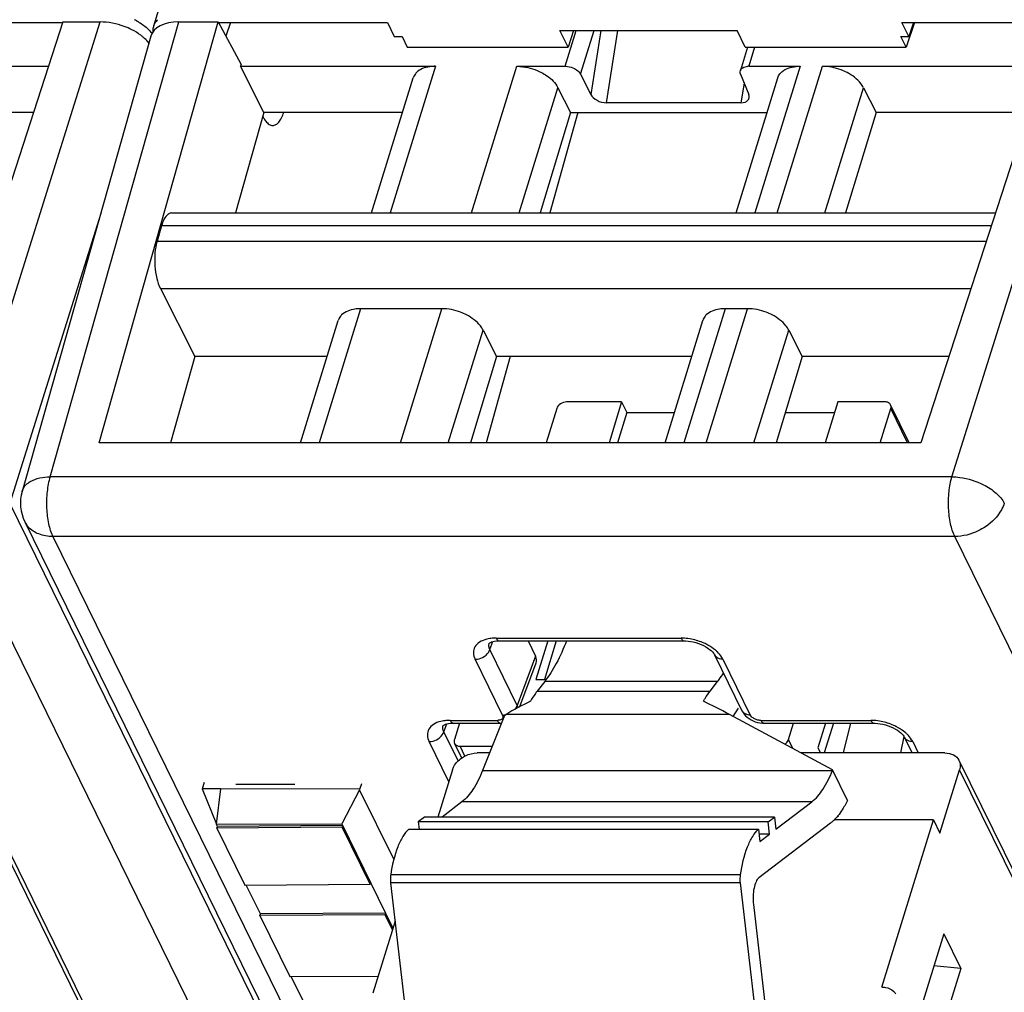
# Model space of a CAD drawing. Header units: millimetres. Extents: x 0 to 841, y 0 to 594.
# Tile 21 of 237: x 212 to 235, y 77 to 100. Entities that reach past the tile are written whole.
import ezdxf

# ---------------------------------------------------------------- set-up
doc = ezdxf.new("R2010")
doc.units = ezdxf.units.MM
doc.header["$LTSCALE"] = 46.255
doc.layers.get('0').update_dxf_attribs({"linetype": 'CONTINUOUS'})

msp = doc.modelspace()

# ---------------------------------------------------------------- linework, layer by layer
at = {"color": 7, "linetype": 'CONTINUOUS'}
for p, q in [((215.53591, 99.42039), (232.36969, 153.89452)), ((209.76438, 99.49811), (213.40492, 99.49811)), ((213.40492, 99.51175), (210.20874, 89.65536)), ((213.40492, 99.51175), (214.27996, 99.51175)), ((214.25578, 89.6546), (217.04311, 99.51175)), ((216.12205, 99.51175), (217.04311, 99.51175)), ((217.04311, 99.51175), (217.58253, 98.51737)), ((217.04311, 99.49811), (221.0101, 99.49811)), ((217.33191, 99.49811), (217.22443, 99.17751)), ((221.0101, 99.49811), (221.17056, 99.17148)), ((233.22755, 99.17102), (233.06723, 99.49811)), ((233.06723, 99.49811), (236.70776, 99.49811)), ((233.35837, 99.49811), (233.16543, 98.92261)), ((233.33721, 99.49811), (233.22755, 99.17102)), ((236.70776, 99.51175), (233.51159, 89.65536)), ((225.2443, 98.92261), (225.05481, 99.30875)), ((225.05481, 99.30875), (229.20836, 99.30875)), ((225.37376, 99.30875), (225.2443, 98.92261)), ((229.39785, 98.92261), (229.20836, 99.30875)), ((215.46942, 99.17794), (212.45015, 88.5144)), ((221.1707, 99.17193), (221.35451, 99.17057)), ((221.35464, 99.17102), (221.47673, 98.92261)), ((233.16543, 98.92261), (233.04349, 99.17148)), ((233.04364, 99.17193), (233.2274, 99.17057)), ((221.47673, 98.92261), (225.2443, 98.92261)), ((229.45168, 98.92261), (229.28128, 98.37119)), ((229.39785, 98.92261), (233.16543, 98.92261)), ((217.58253, 98.51737), (217.57012, 98.4732)), ((207.90023, 98.47341), (213.06827, 98.47359)), ((217.56997, 98.4732), (222.13832, 98.47341)), ((218.1188, 97.39194), (217.56997, 98.4732)), ((224.04182, 98.47341), (225.17618, 98.47341)), ((229.47772, 98.47341), (230.68114, 98.47341)), ((231.20307, 98.47341), (236.37111, 98.47359)), ((220.63689, 95.03741), (221.61446, 98.20083)), ((225.5382, 98.28551), (225.77631, 97.81547)), ((229.17973, 95.03741), (230.1573, 98.20083)), ((229.28744, 98.28551), (229.47897, 97.81547)), ((225.00721, 97.97236), (225.30124, 97.39194)), ((232.16846, 97.97236), (232.46249, 97.39194)), ((229.29191, 97.61887), (226.14308, 97.61887)), ((212.71752, 97.39195), (209.15964, 97.39194)), ((218.1188, 97.39194), (217.453, 95.03741)), ((221.3645, 97.39194), (218.1188, 97.39194)), ((225.30124, 97.39194), (224.58742, 95.03741)), ((225.47477, 97.39194), (224.82055, 95.03741)), ((225.30124, 97.39194), (229.90734, 97.39194)), ((232.46249, 97.39194), (231.74867, 95.03741)), ((236.02036, 97.39195), (232.46249, 97.39194)), ((215.96033, 95.03741), (235.25685, 95.03741)), ((215.71665, 94.7347), (215.61227, 94.3729)), ((215.69195, 93.26668), (216.50129, 91.67175)), ((222.28684, 92.79429), (220.38334, 92.79429)), ((229.44809, 92.79429), (228.92618, 92.79429)), ((218.97371, 89.65536), (219.85948, 92.52171)), ((227.51655, 89.65536), (228.40232, 92.52171)), ((223.25223, 92.29324), (223.56706, 91.67175)), ((230.41348, 92.29324), (230.72831, 91.67175)), ((216.50129, 91.67175), (215.93111, 89.65537)), ((219.59683, 91.67175), (216.50129, 91.67175)), ((223.56706, 91.67175), (222.95576, 89.65536)), ((223.88539, 91.67175), (223.32513, 89.65536)), ((228.13967, 91.67175), (223.56706, 91.67175)), ((230.72831, 91.67175), (230.11701, 89.65536)), ((234.16545, 91.67176), (230.72831, 91.67175)), ((224.97795, 90.45445), (224.73101, 89.65536)), ((226.50006, 90.61112), (225.21058, 90.61112)), ((226.50006, 90.61112), (226.20471, 89.65536)), ((226.50006, 90.61112), (226.62208, 90.36247)), ((231.5659, 90.61112), (231.27055, 89.65536)), ((232.67117, 90.61112), (231.5659, 90.61112)), ((232.56003, 89.65536), (232.80697, 90.45445)), ((233.23768, 89.65536), (232.8023, 90.54256)), ((226.62208, 90.36247), (226.40356, 89.65536)), ((226.62208, 90.36247), (227.73507, 90.36247)), ((230.33138, 90.36247), (231.48906, 90.36247)), ((233.51159, 89.65536), (214.25508, 89.65537)), ((212.51459, 87.80143), (239.28638, 33.24627)), ((223.63195, 85.01313), (227.96655, 85.01313)), ((224.3072, 85.01313), (224.48413, 84.65259)), ((224.77015, 85.01313), (224.49091, 84.1095)), ((224.96901, 85.01313), (224.68976, 84.1095)), ((227.96655, 85.01313), (227.96712, 85.01314)), ((228.67752, 84.68399), (229.31829, 83.37823)), ((224.1153, 83.47222), (224.49824, 84.49597)), ((224.49091, 84.1095), (224.72985, 84.1095)), ((224.69634, 84.0638), (224.51774, 83.83446)), ((228.5704, 83.83446), (228.74901, 84.0638)), ((229.22789, 83.43581), (229.10638, 83.24504)), ((222.55124, 83.08614), (223.65708, 83.08614)), ((222.70097, 83.08614), (222.58149, 82.69952)), ((223.75195, 83.26845), (223.24192, 81.97843)), ((223.75195, 83.26845), (223.78603, 83.28853)), ((231.44362, 81.9892), (229.02545, 83.28853)), ((229.83268, 83.08614), (229.83332, 83.08615)), ((229.83268, 83.08614), (232.41221, 83.08614)), ((230.41051, 82.69952), (230.52999, 83.08614)), ((231.27569, 83.08614), (231.09804, 82.51126)), ((231.46296, 83.08614), (231.24705, 82.38745)), ((231.6979, 82.38745), (231.86731, 83.08614)), ((232.41221, 83.08614), (232.41278, 83.08615)), ((222.75322, 82.27097), (222.58616, 82.61141)), ((233.11341, 82.77429), (233.03641, 82.38745)), ((233.12318, 82.757), (233.30453, 82.38745)), ((222.71729, 82.54285), (223.46507, 82.54285)), ((223.40363, 82.38745), (223.11592, 82.38745)), ((234.07655, 82.38745), (230.70245, 82.38745)), ((231.09804, 82.51126), (231.1588, 82.38745)), ((211.10154, 82.21606), (232.88153, 37.8331)), ((234.40438, 82.21606), (256.18437, 37.8331)), ((222.53436, 81.99579), (222.19168, 80.88686)), ((231.43937, 81.97843), (231.44362, 81.9892)), ((231.79317, 81.27691), (231.44362, 81.9892)), ((233.95612, 80.50746), (234.41605, 81.99579)), ((216.71451, 81.69882), (216.66738, 81.54655)), ((217.1105, 81.54828), (216.66678, 81.54655)), ((216.66678, 81.54655), (217.00481, 80.71707)), ((217.00481, 80.71707), (217.1105, 81.54828)), ((220.36582, 81.53573), (217.1105, 81.54828)), ((217.45768, 81.65769), (218.83927, 81.65769)), ((220.36086, 81.5263), (219.94139, 80.72889)), ((220.4004, 81.66205), (220.35938, 81.52931)), ((221.16058, 79.89663), (220.36086, 81.5263)), ((222.75522, 81.24028), (222.29256, 80.88686)), ((230.11358, 80.59932), (230.95266, 81.24028)), ((231.79317, 81.27691), (231.75769, 81.20934)), ((221.88282, 80.88686), (221.73352, 80.77281)), ((221.73352, 80.77281), (221.75334, 80.60174)), ((229.93097, 80.77281), (221.73352, 80.77281)), ((230.08027, 80.88686), (221.88282, 80.88686)), ((229.93097, 80.77281), (230.08027, 80.88686)), ((229.96427, 80.48527), (229.93097, 80.77281)), ((230.08027, 80.88686), (230.11358, 80.59932)), ((233.8036, 80.81827), (231.48052, 80.81827)), ((232.59327, 76.90163), (233.8036, 80.81827)), ((233.8036, 80.81827), (233.95612, 80.50746)), ((217.00481, 80.71707), (219.94139, 80.72889)), ((217.02916, 80.66746), (217.00555, 80.71556)), ((217.01693, 80.62826), (217.02904, 80.66743)), ((219.94893, 80.64997), (217.01693, 80.62826)), ((217.01693, 80.62826), (217.67277, 79.2918)), ((219.961, 80.68914), (217.02907, 80.66743)), ((219.94139, 80.72889), (221.13971, 78.28706)), ((219.96104, 80.68914), (219.94893, 80.64997)), ((220.60477, 79.31351), (219.94893, 80.64997)), ((221.50957, 80.60174), (229.70701, 80.60174)), ((229.70701, 80.60174), (229.74032, 80.31419)), ((231.3948, 80.74337), (229.71717, 79.46186)), ((229.96427, 80.48527), (229.72051, 80.48527)), ((229.74032, 80.31419), (229.96427, 80.48527)), ((217.67277, 79.2918), (220.60477, 79.31351)), ((218.0358, 78.61614), (217.70412, 79.29203)), ((220.60477, 79.31351), (220.61688, 79.35268)), ((221.08642, 79.34447), (221.5121, 75.6697)), ((229.70955, 75.6697), (229.28386, 79.34447)), ((229.58606, 78.84006), (229.89504, 76.17281)), ((218.02357, 78.57695), (218.03568, 78.61612)), ((220.95557, 78.59866), (218.02357, 78.57695)), ((218.02357, 78.57695), (218.72517, 77.14725)), ((220.96764, 78.63783), (218.03571, 78.61612)), ((221.19004, 78.44993), (220.66739, 76.75861)), ((220.96767, 78.63783), (220.95557, 78.59866)), ((221.12764, 78.24801), (220.95557, 78.59866)), ((234.04793, 78.15015), (233.34496, 75.87535)), ((234.04793, 78.15015), (234.44448, 77.34206)), ((234.44448, 77.34206), (233.74151, 75.06725)), ((234.44448, 77.34206), (233.81533, 77.39746)), ((218.72517, 77.14725), (220.79221, 77.16255)), ((219.10345, 76.44051), (218.75652, 77.14748)), ((232.59903, 76.90163), (232.59327, 76.90163))]:
    msp.add_line(p, q, dxfattribs=at)
at = {"color": 9, "linetype": 'CONTINUOUS'}
for p, q in [((210.93733, 88.85672), (214.27996, 99.51175)), ((213.10518, 88.85672), (216.12205, 99.51175)), ((234.24018, 88.85672), (237.58281, 99.51175)), ((225.17618, 98.47341), (225.43432, 99.30875)), ((225.5382, 98.28551), (225.8544, 99.30875)), ((226.01482, 99.30875), (225.77631, 97.81547)), ((226.14308, 97.61887), (226.41298, 99.30875)), ((229.61654, 98.92261), (229.47772, 98.47341)), ((222.13832, 98.47341), (221.07651, 95.03741)), ((222.98002, 95.03741), (224.04182, 98.47341)), ((230.68116, 98.47341), (229.61935, 95.03741)), ((230.14127, 95.03741), (231.20305, 98.47335)), ((229.37309, 98.07531), (229.29191, 97.61887)), ((224.10025, 95.03741), (225.00721, 97.97236)), ((231.2615, 95.03741), (232.16846, 97.97236)), ((214.29436, 95.02781), (212.16349, 88.23541)), ((235.15868, 94.7347), (215.71665, 94.7347)), ((215.61227, 94.3729), (235.04136, 94.3729)), ((215.69195, 93.26668), (234.68224, 93.26543)), ((220.38334, 92.79429), (219.41333, 89.65536)), ((221.31684, 89.65536), (222.28684, 92.79429)), ((228.92618, 92.79429), (227.95617, 89.65536)), ((228.47809, 89.65536), (229.44809, 92.79429)), ((222.43707, 89.65536), (223.25223, 92.29324)), ((229.59832, 89.65536), (230.41348, 92.29324)), ((233.19911, 89.65536), (232.80697, 90.45445)), ((234.24018, 88.85672), (213.10518, 88.85672)), ((212.45015, 88.5144), (212.45021, 88.51462)), ((238.93525, 33.68029), (212.16349, 88.23541)), ((237.77419, 32.90348), (211.00241, 87.45865)), ((213.17026, 87.45865), (239.94204, 32.90348)), ((234.30525, 87.45865), (213.17026, 87.45865)), ((261.07704, 32.90348), (234.30525, 87.45865)), ((223.41305, 84.80795), (223.4835, 84.99631)), ((223.55933, 85.07814), (227.89393, 85.07814)), ((224.05382, 83.50219), (223.41305, 84.80795)), ((223.70758, 83.27539), (223.06681, 84.58115)), ((224.48413, 84.65259), (224.05382, 83.50219)), ((228.87422, 84.58115), (229.51499, 83.27539)), ((228.74901, 84.0638), (224.69634, 84.0638)), ((224.51774, 83.83446), (228.5704, 83.83446)), ((222.33234, 82.88096), (222.4028, 83.06931)), ((222.47862, 83.15115), (223.58446, 83.15115)), ((229.02545, 83.28853), (223.78603, 83.28853)), ((229.76006, 83.15115), (232.33959, 83.15115)), ((222.66623, 82.20057), (222.33234, 82.88096)), ((222.44735, 81.71423), (221.98611, 82.65416)), ((230.51395, 82.48873), (230.41051, 82.69952)), ((233.31988, 82.65416), (233.45076, 82.38745)), ((222.82874, 82.31575), (222.71729, 82.54285)), ((232.89319, 37.61283), (211.1132, 81.99579)), ((223.24192, 81.97843), (231.43937, 81.97843)), ((256.19604, 37.61283), (234.41605, 81.99579)), ((230.95266, 81.24028), (222.75522, 81.24028)), ((231.58191, 80.89913), (231.55439, 80.89913)), ((229.28634, 79.53459), (221.0889, 79.53459)), ((229.28386, 79.34447), (221.08642, 79.34447))]:
    msp.add_line(p, q, dxfattribs=at)
at = {"color": 7, "linetype": 'CONTINUOUS'}
for points in [[(223.3965, 84.95805), (223.39558, 84.95659), (223.39654, 84.95759), (223.40057, 84.96106), (223.4105, 84.96785), (223.4283, 84.97725), (223.45358, 84.98741), (223.48548, 84.99689), (223.52357, 85.00478), (223.56748, 85.01036), (223.61629, 85.01302), (223.6323, 85.01319)], [(227.96712, 85.01303), (227.99778, 85.0125), (228.05538, 85.00854), (228.11556, 85.00048), (228.17711, 84.98832), (228.23899, 84.97224), (228.30019, 84.95248), (228.35957, 84.92943), (228.41634, 84.90343), (228.46938, 84.87502), (228.51727, 84.84516), (228.55954, 84.81461), (228.59586, 84.78419), (228.62542, 84.75532), (228.64815, 84.72916), (228.66489, 84.70612), (228.67621, 84.68695), (228.67816, 84.68309)], [(229.31858, 83.37809), (229.34358, 83.33393), (229.37212, 83.29484), (229.40547, 83.25799), (229.44304, 83.22399), (229.48493, 83.19274), (229.53094, 83.1646), (229.57981, 83.14047), (229.63162, 83.12033), (229.68611, 83.10437), (229.74139, 83.09332), (229.79686, 83.08733), (229.83332, 83.0862)], [(222.3158, 83.03106), (222.31488, 83.0296), (222.31584, 83.0306), (222.31986, 83.03407), (222.3298, 83.04086), (222.3476, 83.05026), (222.37287, 83.06042), (222.40477, 83.0699), (222.44286, 83.07779), (222.48677, 83.08337), (222.53559, 83.08603), (222.5516, 83.0862)], [(232.41278, 83.08604), (232.44344, 83.08551), (232.50104, 83.08155), (232.56122, 83.07349), (232.62277, 83.06133), (232.68465, 83.04525), (232.74586, 83.02549), (232.80523, 83.00244), (232.862, 82.97644), (232.91504, 82.94803), (232.96293, 82.91817), (233.00521, 82.88762), (233.04152, 82.8572), (233.07108, 82.82833), (233.09381, 82.80217), (233.11056, 82.77913), (233.12187, 82.75996), (233.12382, 82.7561)]]:
    msp.add_lwpolyline(points, dxfattribs=at)
for centre, radius, start, end in [((214.37687, 98.16806), 1.56579, 61.076051, 63.120136), ((215.90033, 99.2906), 0.38896, 135.19863, 143.093554), ((215.84972, 99.32338), 0.32847, 162.821407, 168.657569), ((229.47758, 98.10025), 0.37316, 89.978287, 93.587989), ((213.41233, 88.24197), 1, 164.19185, 206.227988), ((233.19996, 83.69435), 3.22977, 239.562973, 239.935047)]:
    msp.add_arc(centre, radius, start, end, dxfattribs=at)
at = {"color": 9, "linetype": 'CONTINUOUS'}
for centre, radius, start, end in [((212.99264, 88.03711), 0.53296, 206.326593, 221.600461), ((227.87984, 83.74898), 1.32923, 86.151947, 89.392378), ((227.88105, 83.75668), 1.32147, 78.791148, 86.18208), ((228.81889, 84.75255), 0.15694, 205.951376, 222.212062), ((229.45968, 83.44678), 0.15693, 205.958643, 222.207442), ((223.58511, 83.40003), 0.24888, 269.849672, 275.434298), ((232.3255, 81.82199), 1.32923, 86.151947, 89.392378), ((232.32671, 81.82969), 1.32147, 78.791148, 86.18208), ((233.26455, 82.82556), 0.15694, 205.951376, 222.212062)]:
    msp.add_arc(centre, radius, start, end, dxfattribs=at)
at = {"color": 7, "linetype": 'CONTINUOUS'}
for centre, major_axis, ratio, start_param, end_param in [((216.42724, 98.89012), (0.95561, -0.29529), 0.57243192, 2.06579301, 3.15519034), ((226.04933, 97.82233), (0.28448, -0.10661), 0.60915864, 3.72682523, 5.26390485), ((229.19969, 97.82233), (0.28404, -0.10565), 0.61216235, 5.25838437, 6.79546398), ((224.02313, 84.65297), (0.47816, -0.14806), 0.5719578, -0.03302402, 0.49498233), ((224.26909, 81.15121), (3.39554, 2.50467), 0.48630113, 1.20003547, 1.36069126), ((230.42852, 81.15121), (4.11555, -2.86589), 0.21550779, 2.06363561, 2.22429141)]:
    msp.add_ellipse(centre, major_axis=major_axis, ratio=ratio, start_param=start_param, end_param=end_param, dxfattribs=at)
for points, knots in [([(215.02057, 99.3297), (214.96302, 99.35887), (214.72855, 99.46043), (214.4709, 99.51175), (214.27997, 99.51175)], [0, 0, 0, 0, 0.25255872, 1, 1, 1, 1]), ([(215.13416, 99.53855), (215.16261, 99.52283), (215.26846, 99.45989), (215.36667, 99.38315), (215.42997, 99.31822)], [0, 0, 0, 0, 0.26384064, 1, 1, 1, 1]), ([(215.29066, 99.15299), (215.27096, 99.16966), (215.18639, 99.23647), (215.09364, 99.29265), (215.02057, 99.3297)], [0, 0, 0, 0, 0.23954598, 1, 1, 1, 1]), ([(215.42999, 99.0099), (215.42019, 99.02245), (215.37762, 99.07376), (215.32938, 99.12024), (215.29066, 99.15299)], [0, 0, 0, 0, 0.23896581, 1, 1, 1, 1]), ([(221.69305, 98.3277), (221.68384, 98.31861), (221.65019, 98.28156), (221.62539, 98.23628), (221.61443, 98.20084)], [0, 0, 0, 0, 0.25863007, 1, 1, 1, 1]), ([(222.13832, 98.47341), (222.09281, 98.47341), (221.93624, 98.46355), (221.77315, 98.4068), (221.69305, 98.3277)], [0, 0, 0, 0, 0.28787715, 1, 1, 1, 1]), ([(224.04182, 98.47341), (224.09023, 98.47341), (224.28993, 98.45954), (224.48584, 98.39747), (224.62028, 98.3277)], [0, 0, 0, 0, 0.24222324, 1, 1, 1, 1]), ([(224.62028, 98.3277), (224.66384, 98.30509), (224.81489, 98.21509), (224.94963, 98.08602), (225.00722, 97.97234)], [0, 0, 0, 0, 0.27803991, 1, 1, 1, 1]), ([(225.17618, 98.47341), (225.19433, 98.47341), (225.26922, 98.46819), (225.34268, 98.44493), (225.3931, 98.41877)], [0, 0, 0, 0, 0.2422285, 1, 1, 1, 1]), ([(225.3931, 98.41877), (225.40943, 98.41029), (225.46608, 98.37655), (225.5166, 98.32814), (225.5382, 98.28551)], [0, 0, 0, 0, 0.27805098, 1, 1, 1, 1]), ([(229.28744, 98.28551), (229.2845, 98.29274), (229.27533, 98.32017), (229.27501, 98.351), (229.28126, 98.3712)], [0, 0, 0, 0, 0.26957933, 1, 1, 1, 1]), ([(229.31075, 98.41877), (229.31883, 98.42675), (229.36044, 98.45831), (229.41393, 98.47014), (229.45423, 98.47268)], [0, 0, 0, 0, 0.2195066, 1, 1, 1, 1]), ([(230.1573, 98.20083), (230.16825, 98.23627), (230.19303, 98.28156), (230.22668, 98.31861), (230.23589, 98.3277)], [0, 0, 0, 0, 0.74137057, 1, 1, 1, 1]), ([(230.23589, 98.3277), (230.2603, 98.3518), (230.38972, 98.4465), (230.55694, 98.47341), (230.68114, 98.47341)], [0, 0, 0, 0, 0.21642909, 1, 1, 1, 1]), ([(231.78152, 98.3277), (231.73656, 98.35104), (231.55387, 98.43217), (231.35226, 98.47341), (231.20307, 98.47341)], [0, 0, 0, 0, 0.2535019, 1, 1, 1, 1]), ([(232.16846, 97.97236), (232.15079, 98.00724), (232.0529, 98.15575), (231.90369, 98.26429), (231.78152, 98.3277)], [0, 0, 0, 0, 0.22123285, 1, 1, 1, 1]), ([(218.3233, 97.08745), (218.34859, 97.08747), (218.40465, 97.10457), (218.47479, 97.16984), (218.5363, 97.26804), (218.56817, 97.34693), (218.5831, 97.39092)], [0, 0, 0, 0, 0.18011767, 0.3968262, 0.66922156, 1, 1, 1, 1]), ([(218.09316, 97.30131), (218.09831, 97.29051), (218.11818, 97.25099), (218.14158, 97.2131), (218.16129, 97.18753)], [0, 0, 0, 0, 0.27039104, 1, 1, 1, 1]), ([(218.16129, 97.18753), (218.18343, 97.1588), (218.2292, 97.11044), (218.2944, 97.08743), (218.3233, 97.08745)], [0, 0, 0, 0, 0.55652313, 1, 1, 1, 1]), ([(215.86479, 95.00081), (215.83004, 94.97323), (215.76855, 94.88719), (215.73279, 94.79065), (215.71665, 94.7347)], [0, 0, 0, 0, 0.43241416, 1, 1, 1, 1]), ([(215.91794, 95.03045), (215.90375, 95.02574), (215.88538, 95.01622), (215.86901, 95.00416), (215.86479, 95.00081)], [0, 0, 0, 0, 0.73520265, 1, 1, 1, 1]), ([(215.61227, 94.3729), (215.58684, 94.28474), (215.55582, 94.0928), (215.55512, 93.89904), (215.5624, 93.79801)], [0, 0, 0, 0, 0.47528245, 1, 1, 1, 1]), ([(215.5624, 93.79801), (215.56949, 93.69959), (215.59609, 93.51779), (215.65367, 93.34195), (215.69195, 93.26668)], [0, 0, 0, 0, 0.5388699, 1, 1, 1, 1]), ([(220.38334, 92.79429), (220.33783, 92.79429), (220.18126, 92.78443), (220.01817, 92.72768), (219.93807, 92.64858)], [0, 0, 0, 0, 0.28787715, 1, 1, 1, 1]), ([(222.86529, 92.64858), (222.82033, 92.67192), (222.63764, 92.75305), (222.43603, 92.79429), (222.28684, 92.79429)], [0, 0, 0, 0, 0.2535019, 1, 1, 1, 1]), ([(228.92618, 92.79429), (228.88067, 92.79429), (228.7241, 92.78443), (228.56101, 92.72768), (228.48091, 92.64858)], [0, 0, 0, 0, 0.28787715, 1, 1, 1, 1]), ([(230.02654, 92.64858), (229.98157, 92.67192), (229.79889, 92.75305), (229.59728, 92.79429), (229.44809, 92.79429)], [0, 0, 0, 0, 0.2535019, 1, 1, 1, 1]), ([(219.93807, 92.64858), (219.92886, 92.63949), (219.89521, 92.60244), (219.87041, 92.55716), (219.85945, 92.52172)], [0, 0, 0, 0, 0.25863007, 1, 1, 1, 1]), ([(223.25223, 92.29324), (223.23456, 92.32812), (223.13667, 92.47663), (222.98746, 92.58517), (222.86529, 92.64858)], [0, 0, 0, 0, 0.22123285, 1, 1, 1, 1]), ([(228.48091, 92.64858), (228.4717, 92.63949), (228.43805, 92.60244), (228.41325, 92.55716), (228.40229, 92.52172)], [0, 0, 0, 0, 0.25863007, 1, 1, 1, 1]), ([(230.41348, 92.29324), (230.39581, 92.32812), (230.29791, 92.47663), (230.14871, 92.58517), (230.02654, 92.64858)], [0, 0, 0, 0, 0.22123285, 1, 1, 1, 1]), ([(225.21058, 90.61112), (225.16006, 90.61112), (225.062, 90.57895), (224.99189, 90.49955), (224.97795, 90.45445)], [0, 0, 0, 0, 0.51698181, 1, 1, 1, 1]), ([(232.8023, 90.54256), (232.79182, 90.56391), (232.75145, 90.60183), (232.6987, 90.61112), (232.67117, 90.61112)], [0, 0, 0, 0, 0.46351131, 1, 1, 1, 1]), ([(232.80697, 90.45445), (232.80931, 90.46203), (232.81595, 90.49107), (232.81193, 90.52293), (232.8023, 90.54256)], [0, 0, 0, 0, 0.26614116, 1, 1, 1, 1]), ([(225.20696, 85.01228), (225.13725, 84.83203), (224.99044, 84.50243), (224.79879, 84.19534), (224.69634, 84.0638)], [0, 0, 0, 0, 0.53685354, 1, 1, 1, 1]), ([(228.74901, 84.0638), (228.76081, 84.07895), (228.80876, 84.14212), (228.8537, 84.20756), (228.88622, 84.2581)], [0, 0, 0, 0, 0.24218729, 1, 1, 1, 1]), ([(224.51774, 83.83446), (224.5041, 83.81695), (224.44803, 83.74132), (224.39871, 83.66082), (224.36411, 83.59776)], [0, 0, 0, 0, 0.23581698, 1, 1, 1, 1]), ([(228.41678, 83.59776), (228.42875, 83.61958), (228.47541, 83.7013), (228.52787, 83.77984), (228.5704, 83.83446)], [0, 0, 0, 0, 0.26440392, 1, 1, 1, 1]), ([(222.58149, 82.69952), (222.57915, 82.69194), (222.57251, 82.6629), (222.57653, 82.63104), (222.58616, 82.61141)], [0, 0, 0, 0, 0.26614116, 1, 1, 1, 1]), ([(222.58616, 82.61141), (222.59665, 82.59006), (222.63702, 82.55214), (222.68976, 82.54285), (222.71729, 82.54285)], [0, 0, 0, 0, 0.46351131, 1, 1, 1, 1]), ([(230.32471, 82.59036), (230.33505, 82.59749), (230.37155, 82.62651), (230.40042, 82.66686), (230.41051, 82.69952)], [0, 0, 0, 0, 0.26859655, 1, 1, 1, 1]), ([(222.75286, 82.27138), (222.78, 82.2898), (222.89088, 82.35396), (223.02066, 82.38745), (223.11592, 82.38745)], [0, 0, 0, 0, 0.25610713, 1, 1, 1, 1]), ([(234.07655, 82.38745), (234.14537, 82.38745), (234.27722, 82.36423), (234.37817, 82.26945), (234.40438, 82.21606)], [0, 0, 0, 0, 0.53640252, 1, 1, 1, 1]), ([(222.53436, 81.99579), (222.54247, 82.02204), (222.58973, 82.13146), (222.67753, 82.22026), (222.75286, 82.27138)], [0, 0, 0, 0, 0.23184701, 1, 1, 1, 1]), ([(234.40438, 82.21606), (234.42031, 82.18361), (234.43891, 82.10859), (234.42749, 82.0328), (234.41605, 81.99579)], [0, 0, 0, 0, 0.48263732, 1, 1, 1, 1]), ([(223.24192, 81.97843), (223.18068, 81.82353), (223.05193, 81.55436), (222.85903, 81.31958), (222.75522, 81.24028)], [0, 0, 0, 0, 0.5604471, 1, 1, 1, 1]), ([(230.95266, 81.24028), (231.05647, 81.31958), (231.24938, 81.55436), (231.37813, 81.82353), (231.43937, 81.97843)], [0, 0, 0, 0, 0.4395529, 1, 1, 1, 1]), ([(231.75769, 81.20934), (231.73711, 81.17015), (231.65874, 81.0307), (231.563, 80.89959), (231.48052, 80.81826)], [0, 0, 0, 0, 0.27648029, 1, 1, 1, 1]), ([(231.48052, 80.81826), (231.47354, 80.81138), (231.44614, 80.78512), (231.41718, 80.76047), (231.3948, 80.74337)], [0, 0, 0, 0, 0.25803185, 1, 1, 1, 1]), ([(221.50957, 80.60174), (221.4558, 80.55229), (221.35609, 80.41988), (221.1907, 80.0679), (221.12107, 79.75675), (221.0889, 79.53459)], [0, 0, 0, 0, 0.1883851, 0.42111019, 1, 1, 1, 1]), ([(229.28634, 79.53459), (229.31851, 79.75675), (229.38815, 80.0679), (229.55354, 80.41988), (229.65324, 80.55229), (229.70701, 80.60174)], [0, 0, 0, 0, 0.57888981, 0.8116149, 1, 1, 1, 1]), ([(221.0889, 79.53459), (221.08666, 79.51915), (221.07982, 79.45603), (221.08091, 79.39203), (221.08642, 79.34447)], [0, 0, 0, 0, 0.24571182, 1, 1, 1, 1]), ([(229.28386, 79.34447), (229.27835, 79.39203), (229.27727, 79.45603), (229.2841, 79.51915), (229.28634, 79.53459)], [0, 0, 0, 0, 0.75428819, 1, 1, 1, 1]), ([(229.71717, 79.46186), (229.6872, 79.43896), (229.63752, 79.35869), (229.57689, 79.15041), (229.57145, 78.96619), (229.58606, 78.84006)], [0, 0, 0, 0, 0.17360166, 0.41563281, 1, 1, 1, 1]), ([(232.60248, 76.90163), (232.62929, 76.90181), (232.72637, 76.89475), (232.82398, 76.85322), (232.87395, 76.80308)], [0, 0, 0, 0, 0.27475204, 1, 1, 1, 1])]:
    msp.add_open_spline(points, degree=3, knots=knots, dxfattribs=at)
for points in [[(215.5359, 99.42039), (215.5474, 99.45756), (215.56598, 99.49304), (215.58931, 99.52418)], [(215.42997, 99.31822), (215.45293, 99.29465), (215.47476, 99.26989), (215.49498, 99.24393)], [(215.52264, 99.28671), (215.51953, 99.32036), (215.52102, 99.35484), (215.52767, 99.38798)], [(229.28126, 98.3712), (229.28678, 98.38902), (229.29747, 98.40566), (229.31075, 98.41877)], [(215.96034, 95.03739), (215.94602, 95.03739), (215.93153, 95.03496), (215.91794, 95.03045)], [(232.87395, 76.80308), (232.89146, 76.78551), (232.90673, 76.76533), (232.91863, 76.74356)]]:
    msp.add_open_spline(points, degree=3, dxfattribs=at)
at = {"color": 9, "linetype": 'CONTINUOUS'}
for points, knots in [([(212.54103, 88.66697), (212.57111, 88.69755), (212.7347, 88.81921), (212.94674, 88.85437), (213.10518, 88.85672)], [0, 0, 0, 0, 0.21303422, 1, 1, 1, 1]), ([(213.10518, 88.85672), (213.07099, 88.74409), (213.02662, 88.49971), (213.01966, 88.25218), (213.02566, 88.12329)], [0, 0, 0, 0, 0.47706597, 1, 1, 1, 1]), ([(234.16065, 88.12329), (234.15465, 88.25218), (234.16162, 88.49971), (234.20599, 88.74409), (234.24017, 88.85672)], [0, 0, 0, 0, 0.52293403, 1, 1, 1, 1]), ([(234.24018, 88.85672), (234.30204, 88.85626), (234.55704, 88.83716), (234.80728, 88.75933), (234.97989, 88.67182)], [0, 0, 0, 0, 0.24222677, 1, 1, 1, 1]), ([(212.45021, 88.51463), (212.45417, 88.5286), (212.47421, 88.58473), (212.50951, 88.63491), (212.54103, 88.66697)], [0, 0, 0, 0, 0.2441747, 1, 1, 1, 1]), ([(234.97989, 88.67182), (235.08695, 88.61754), (235.27372, 88.49681), (235.42135, 88.32494), (235.46624, 88.23512)], [0, 0, 0, 0, 0.54451922, 1, 1, 1, 1]), ([(235.46632, 88.23542), (235.44956, 88.18284), (235.35297, 87.96409), (235.17563, 87.78718), (235.02385, 87.68566)], [0, 0, 0, 0, 0.23209072, 1, 1, 1, 1]), ([(213.02566, 88.12329), (213.03142, 87.99943), (213.05833, 87.77253), (213.12453, 87.55183), (213.17026, 87.45865)], [0, 0, 0, 0, 0.54433983, 1, 1, 1, 1]), ([(234.30525, 87.45865), (234.25952, 87.55183), (234.19332, 87.77253), (234.16642, 87.99943), (234.16065, 88.12329)], [0, 0, 0, 0, 0.45566017, 1, 1, 1, 1]), ([(213.17026, 87.45865), (213.05831, 87.45865), (212.84481, 87.49037), (212.65969, 87.60935), (212.59409, 87.68326)], [0, 0, 0, 0, 0.53113874, 1, 1, 1, 1]), ([(235.02385, 87.68566), (234.96994, 87.64961), (234.74997, 87.52417), (234.49355, 87.45865), (234.30525, 87.45865)], [0, 0, 0, 0, 0.25616581, 1, 1, 1, 1]), ([(223.33971, 85.05285), (223.28044, 85.03819), (223.1737, 84.99697), (223.05306, 84.88288), (223.01311, 84.72813), (223.04453, 84.62881), (223.06681, 84.58115)], [0, 0, 0, 0, 0.28739147, 0.52859068, 0.75233562, 1, 1, 1, 1]), ([(223.41324, 84.80795), (223.40052, 84.83254), (223.38271, 84.88369), (223.38933, 84.93816), (223.39809, 84.96154)], [0, 0, 0, 0, 0.52575328, 1, 1, 1, 1]), ([(223.55933, 85.07814), (223.54627, 85.078), (223.49541, 85.07666), (223.44459, 85.07208), (223.40722, 85.06628)], [0, 0, 0, 0, 0.25665379, 1, 1, 1, 1]), ([(223.55933, 85.07814), (223.56405, 85.06852), (223.57976, 85.04027), (223.60944, 85.01339), (223.63195, 85.01319)], [0, 0, 0, 0, 0.32257033, 1, 1, 1, 1]), ([(227.89392, 85.07814), (227.89864, 85.0685), (227.91435, 85.04021), (227.94403, 85.01326), (227.96656, 85.01303)], [0, 0, 0, 0, 0.32261712, 1, 1, 1, 1]), ([(228.52112, 84.91409), (228.49171, 84.93017), (228.36968, 84.99065), (228.23858, 85.03293), (228.13793, 85.05294)], [0, 0, 0, 0, 0.24620947, 1, 1, 1, 1]), ([(228.7436, 84.75397), (228.728, 84.76904), (228.65955, 84.8299), (228.5824, 84.8806), (228.52112, 84.91409)], [0, 0, 0, 0, 0.23693944, 1, 1, 1, 1]), ([(223.27922, 84.64701), (223.29496, 84.65731), (223.35086, 84.69997), (223.39618, 84.7592), (223.41324, 84.80794)], [0, 0, 0, 0, 0.26701958, 1, 1, 1, 1]), ([(228.87422, 84.58115), (228.8665, 84.59615), (228.83054, 84.65904), (228.78354, 84.7154), (228.7436, 84.75397)], [0, 0, 0, 0, 0.23299528, 1, 1, 1, 1]), ([(223.06681, 84.58115), (223.0849, 84.58113), (223.1595, 84.5876), (223.23185, 84.616), (223.27922, 84.64701)], [0, 0, 0, 0, 0.24210312, 1, 1, 1, 1]), ([(228.87422, 84.58115), (228.85705, 84.58115), (228.79528, 84.58605), (228.73293, 84.61379), (228.70265, 84.64711)], [0, 0, 0, 0, 0.27610853, 1, 1, 1, 1]), ([(223.99793, 83.4091), (224.00417, 83.41627), (224.02687, 83.44459), (224.04496, 83.47689), (224.05382, 83.50219)], [0, 0, 0, 0, 0.26191999, 1, 1, 1, 1]), ([(229.51499, 83.27539), (229.49782, 83.27539), (229.43606, 83.28029), (229.37371, 83.30803), (229.34344, 83.34135)], [0, 0, 0, 0, 0.27610821, 1, 1, 1, 1]), ([(222.25901, 83.12586), (222.19974, 83.1112), (222.093, 83.06998), (221.97235, 82.95589), (221.9324, 82.80114), (221.96382, 82.70182), (221.98611, 82.65416)], [0, 0, 0, 0, 0.28739147, 0.52859068, 0.75233562, 1, 1, 1, 1]), ([(222.47862, 83.15115), (222.46556, 83.151), (222.41471, 83.14967), (222.36389, 83.14509), (222.32652, 83.13929)], [0, 0, 0, 0, 0.25665379, 1, 1, 1, 1]), ([(222.47862, 83.15115), (222.48334, 83.14153), (222.49906, 83.11328), (222.52874, 83.0864), (222.55124, 83.0862)], [0, 0, 0, 0, 0.32257033, 1, 1, 1, 1]), ([(223.58446, 83.15115), (223.58918, 83.14153), (223.60489, 83.11328), (223.63457, 83.0864), (223.65708, 83.08621)], [0, 0, 0, 0, 0.32257365, 1, 1, 1, 1]), ([(223.69656, 83.18732), (223.69164, 83.1824), (223.6662, 83.16268), (223.63352, 83.15465), (223.60868, 83.15226)], [0, 0, 0, 0, 0.21801767, 1, 1, 1, 1]), ([(223.70758, 83.27539), (223.71015, 83.27017), (223.71812, 83.25055), (223.71867, 83.22737), (223.7133, 83.21294)], [0, 0, 0, 0, 0.27430099, 1, 1, 1, 1]), ([(229.6116, 83.18775), (229.60059, 83.19336), (229.56293, 83.21536), (229.52877, 83.24709), (229.51499, 83.27539)], [0, 0, 0, 0, 0.28198965, 1, 1, 1, 1]), ([(229.76006, 83.15115), (229.74766, 83.15115), (229.69649, 83.15466), (229.6462, 83.17015), (229.6116, 83.18775)], [0, 0, 0, 0, 0.24217521, 1, 1, 1, 1]), ([(229.76006, 83.15115), (229.76478, 83.14153), (229.7805, 83.11328), (229.81018, 83.0864), (229.83268, 83.0862)], [0, 0, 0, 0, 0.32257034, 1, 1, 1, 1]), ([(232.33958, 83.15115), (232.3443, 83.14151), (232.36001, 83.11322), (232.38969, 83.08626), (232.41222, 83.08604)], [0, 0, 0, 0, 0.32261712, 1, 1, 1, 1]), ([(232.96678, 82.9871), (232.93737, 83.00318), (232.81534, 83.06366), (232.68424, 83.10594), (232.58359, 83.12595)], [0, 0, 0, 0, 0.24620947, 1, 1, 1, 1]), ([(222.19852, 82.72002), (222.21425, 82.73032), (222.27015, 82.77298), (222.31547, 82.83221), (222.33254, 82.88095)], [0, 0, 0, 0, 0.26701957, 1, 1, 1, 1]), ([(222.33253, 82.88095), (222.31982, 82.90554), (222.30201, 82.95669), (222.30862, 83.01117), (222.31739, 83.03455)], [0, 0, 0, 0, 0.52575328, 1, 1, 1, 1]), ([(233.18926, 82.82698), (233.17366, 82.84205), (233.10521, 82.90291), (233.02807, 82.95361), (232.96678, 82.9871)], [0, 0, 0, 0, 0.23693944, 1, 1, 1, 1]), ([(221.98611, 82.65415), (222.00419, 82.65414), (222.07879, 82.66061), (222.15115, 82.68901), (222.19851, 82.72002)], [0, 0, 0, 0, 0.24210312, 1, 1, 1, 1]), ([(233.31988, 82.65416), (233.30271, 82.65416), (233.24095, 82.65906), (233.17859, 82.68679), (233.14831, 82.72012)], [0, 0, 0, 0, 0.27610853, 1, 1, 1, 1]), ([(233.31988, 82.65416), (233.31216, 82.66916), (233.2762, 82.73205), (233.2292, 82.78841), (233.18926, 82.82698)], [0, 0, 0, 0, 0.23299528, 1, 1, 1, 1])]:
    msp.add_open_spline(points, degree=3, knots=knots, dxfattribs=at)
for points in [[(223.40722, 85.06628), (223.38455, 85.06277), (223.36198, 85.05836), (223.33971, 85.05285)], [(224.07233, 83.44924), (224.06817, 83.46747), (224.06176, 83.48526), (224.05382, 83.50219)], [(222.32652, 83.13929), (222.30384, 83.13578), (222.28128, 83.13137), (222.25901, 83.12586)], [(223.7133, 83.21294), (223.70974, 83.20338), (223.70377, 83.19454), (223.69656, 83.18732)], [(223.70758, 83.27539), (223.73029, 83.27539), (223.75308, 83.27788), (223.77536, 83.2823)]]:
    msp.add_open_spline(points, degree=3, dxfattribs=at)

doc.saveas('drawing.dxf')
